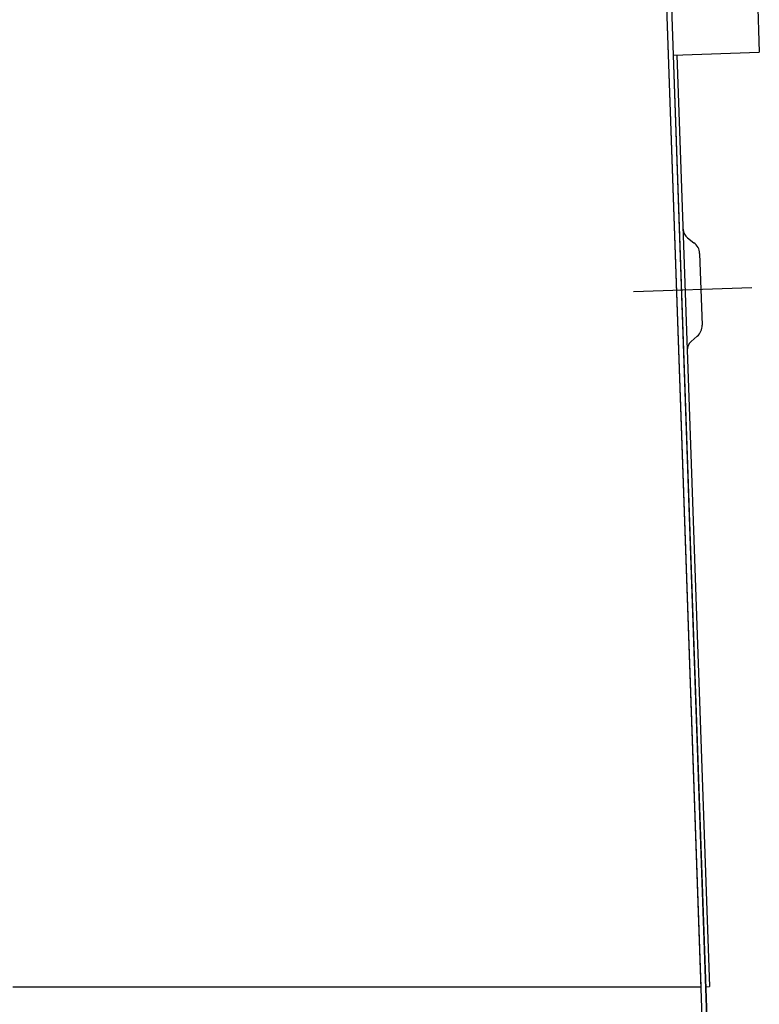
# Model space of a CAD drawing. Header units: millimetres. Extents: x 96940 to 101272, y 432237 to 434659.
# Tile 119 of 256: x 97685.699 to 97686.043, y 432611.744 to 432612.201. Entities that reach past the tile are written whole.
import ezdxf

# ---------------------------------------------------------------- set-up
doc = ezdxf.new("R2010")
doc.units = ezdxf.units.MM
doc.layers.add('citadis', color=7, linetype='Continuous')

msp = doc.modelspace()

# ---------------------------------------------------------------- linework, layer by layer
at = {"layer": 'citadis', "color": 7}
for p, q in [((97685.94498962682, 432613.8329741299), (97686.0297534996, 432611.4056547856)), ((97686.03657024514, 432612.3577155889), (97686.04256257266, 432612.1861184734)), ((97685.99927346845, 432612.2154410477), (97686.0274626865, 432611.4082561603)), ((97685.99927546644, 432612.2154408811), (97686.01544635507, 432611.7523666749)), ((97686.0025479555, 432612.1847211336), (97686.04256257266, 432612.1861184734)), ((97686.00260756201, 432612.1847232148), (97686.02959507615, 432611.4119020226)), ((97686.00437702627, 432612.1847849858), (97686.01947466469, 432611.7524450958)), ((97686.00930143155, 432612.0999442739), (97686.0122729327, 432612.0977414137)), ((97686.01487855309, 432612.0927836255), (97686.01604162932, 432612.0594774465)), ((97685.98413994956, 432612.0750368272), (97686.03903009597, 432612.0769536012)), ((97686.01097757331, 432612.0519452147), (97686.01378819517, 432612.0543499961)), ((97685.69634202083, 432611.7523665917), (97685.70265211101, 432611.7523665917)), ((97685.70265211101, 432611.7523665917), (97685.78135476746, 432611.7523665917)), ((97685.70265211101, 432611.7523665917), (97685.72292598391, 432611.7523665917)), ((97685.73965651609, 432611.7523665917), (97685.91700778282, 432611.7523666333)), ((97685.78402353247, 432611.7523665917), (97685.81672045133, 432611.7523665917)), ((97685.82143103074, 432611.7523665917), (97686.01544531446, 432611.7523666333)), ((97685.93187523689, 432611.7523666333), (97686.01544531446, 432611.7523666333)), ((97686.01770524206, 432611.7523832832), (97686.01947466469, 432611.7524450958))]:
    msp.add_line(p, q, dxfattribs=at)
for centre, radius, start, end in [((97686.01239997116, 432612.1041240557), 0.005203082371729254, 181.9998570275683, 233.4495229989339), ((97686.0084306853, 432612.0925584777), 0.006451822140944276, 1.999847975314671, 53.4495229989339), ((97686.00959376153, 432612.0592522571), 0.006451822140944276, 310.5504770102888, 2.000151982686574), ((97686.01436015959, 432612.0479917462), 0.005203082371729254, 130.5504770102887, 182.0001430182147)]:
    msp.add_arc(centre, radius, start, end, dxfattribs=at)

doc.saveas('drawing.dxf')
